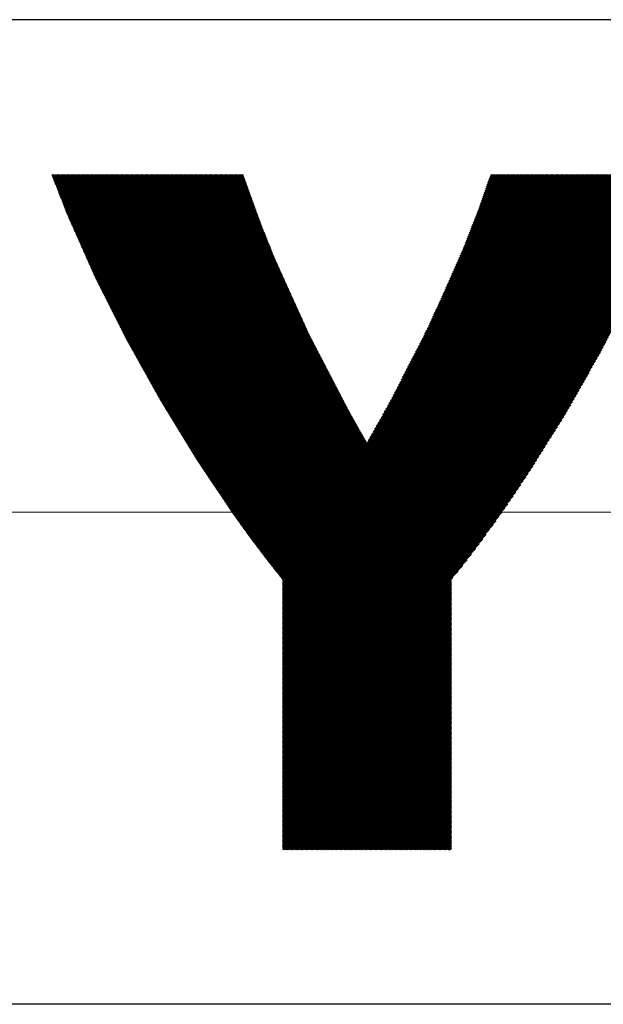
# Model space of a CAD drawing. Header units: millimetres. Extents: x 0 to 594, y 0 to 420.
# Tile 12 of 112: x 147.73 to 151.87, y 178.27 to 185.27. Entities that reach past the tile are written whole.
import ezdxf

# ---------------------------------------------------------------- set-up
doc = ezdxf.new("R2010")
doc.units = ezdxf.units.MM
doc.header["$LTSCALE"] = 0.257233
doc.linetypes.add('CENTER', pattern=[50.8, 31.75, -6.35, 6.35, -6.35])
doc.layers.add('NoLayerName_001', color=7, linetype='Continuous')
doc.layers.add('NoLayerName_002', color=7, linetype='Continuous')

# ---------------------------------------------------------------- blocks, each defined once
blk = doc.blocks.new('JZB_0005')
at = {"layer": 'NoLayerName_002', "color": 164, "linetype": 'Continuous', "lineweight": 25}
for p, q in [((0, 4.8345), (0.0054, 4.8399)), ((0.0024, 4.8279), (0.0143, 4.8399)), ((0.0047, 4.8214), (0.0232, 4.8399)), ((0.0071, 4.8149), (0.0321, 4.8399)), ((0.0095, 4.8084), (0.041, 4.8399)), ((0.0119, 4.8019), (0.0499, 4.8399)), ((0.0143, 4.7954), (0.0589, 4.8399)), ((0.0167, 4.7888), (0.0678, 4.8399)), ((0.0191, 4.7823), (0.0767, 4.8399)), ((0.0215, 4.7758), (0.0856, 4.8399)), ((0.0239, 4.7693), (0.0945, 4.8399)), ((0.0264, 4.7629), (0.1034, 4.8399)), ((0.0289, 4.7565), (0.1123, 4.8399)), ((0.0315, 4.7501), (0.1212, 4.8399)), ((0.034, 4.7437), (0.1301, 4.8399)), ((0.0365, 4.7373), (0.139, 4.8399)), ((0.039, 4.7309), (0.1479, 4.8399)), ((0.0415, 4.7245), (0.1568, 4.8399)), ((0.044, 4.7181), (0.1658, 4.8399)), ((0.0465, 4.7117), (0.1747, 4.8399)), ((0.049, 4.7053), (0.1836, 4.8399)), ((0.0515, 4.6989), (0.1925, 4.8399)), ((0.054, 4.6925), (0.2014, 4.8399)), ((0.0565, 4.6861), (0.2103, 4.8399)), ((0.0591, 4.6797), (0.2192, 4.8399)), ((0.0616, 4.6733), (0.2281, 4.8399)), ((0.0641, 4.6669), (0.237, 4.8399)), ((0.0666, 4.6605), (0.2459, 4.8399)), ((0.0691, 4.6541), (0.2548, 4.8399)), ((0.0716, 4.6477), (0.2637, 4.8399)), ((0.0741, 4.6413), (0.2727, 4.8399)), ((0.0766, 4.6349), (0.2816, 4.8399)), ((0.0791, 4.6285), (0.2905, 4.8399)), ((0.0816, 4.6221), (0.2994, 4.8399)), ((0.0841, 4.6157), (0.3083, 4.8399)), ((0.0867, 4.6093), (0.3172, 4.8399)), ((0.0892, 4.6029), (0.3261, 4.8399)), ((0.0917, 4.5965), (0.335, 4.8399)), ((0.0942, 4.5901), (0.3439, 4.8399)), ((0.0967, 4.5837), (0.3528, 4.8399)), ((0.0992, 4.5773), (0.3617, 4.8399)), ((0.1017, 4.5709), (0.3706, 4.8399)), ((0.1042, 4.5645), (0.3796, 4.8399)), ((0.1067, 4.5581), (0.3885, 4.8399)), ((0.1093, 4.5518), (0.3974, 4.8399)), ((0.1121, 4.5457), (0.4063, 4.8399)), ((0.1148, 4.5395), (0.4152, 4.8399)), ((0.1175, 4.5333), (0.4241, 4.8399)), ((0.1203, 4.5271), (0.433, 4.8399)), ((0.123, 4.521), (0.4419, 4.8399)), ((0.1257, 4.5148), (0.4508, 4.8399)), ((0.1285, 4.5086), (0.4597, 4.8399)), ((0.1312, 4.5024), (0.4686, 4.8399)), ((0.1339, 4.4963), (0.4775, 4.8399)), ((0.1367, 4.4901), (0.4865, 4.8399)), ((0.1394, 4.4839), (0.4954, 4.8399)), ((0.1422, 4.4778), (0.5043, 4.8399)), ((0.1449, 4.4716), (0.5132, 4.8399)), ((0.1476, 4.4654), (0.5221, 4.8399)), ((0.1504, 4.4592), (0.531, 4.8399)), ((0.1531, 4.4531), (0.5399, 4.8399)), ((0.1558, 4.4469), (0.5488, 4.8399)), ((0.1586, 4.4407), (0.5577, 4.8399)), ((0.1613, 4.4346), (0.5666, 4.8399)), ((0.164, 4.4284), (0.5755, 4.8399)), ((0.1668, 4.4222), (0.5845, 4.8399)), ((0.1695, 4.416), (0.5934, 4.8399)), ((0.1723, 4.4099), (0.6023, 4.8399)), ((0.175, 4.4037), (0.6112, 4.8399)), ((0.1777, 4.3975), (0.6201, 4.8399)), ((0.1805, 4.3914), (0.629, 4.8399)), ((0.1832, 4.3852), (0.6379, 4.8399)), ((0.1859, 4.379), (0.6468, 4.8399)), ((0.1887, 4.3728), (0.6557, 4.8399)), ((0.1914, 4.3667), (0.6646, 4.8399)), ((0.1941, 4.3605), (0.6735, 4.8399)), ((0.1969, 4.3543), (0.6824, 4.8399)), ((0.1996, 4.3482), (0.6914, 4.8399)), ((0.2024, 4.342), (0.7003, 4.8399)), ((0.2051, 4.3358), (0.7092, 4.8399)), ((0.2078, 4.3296), (0.7181, 4.8399)), ((0.2106, 4.3235), (0.727, 4.8399)), ((0.2133, 4.3173), (0.7359, 4.8399)), ((0.216, 4.3111), (0.7448, 4.8399)), ((0.2188, 4.3049), (0.7537, 4.8399)), ((0.2215, 4.2988), (0.7626, 4.8399)), ((0.2242, 4.2926), (0.7715, 4.8399)), ((0.227, 4.2864), (0.7804, 4.8399)), ((0.2297, 4.2803), (0.7893, 4.8399)), ((0.2325, 4.2741), (0.7983, 4.8399)), ((0.2352, 4.2679), (0.8072, 4.8399)), ((0.2379, 4.2617), (0.8161, 4.8399)), ((0.2407, 4.2556), (0.825, 4.8399)), ((0.2434, 4.2494), (0.8339, 4.8399)), ((0.2461, 4.2432), (0.8428, 4.8399)), ((0.2489, 4.2371), (0.8517, 4.8399)), ((0.2516, 4.2309), (0.8606, 4.8399)), ((0.2543, 4.2247), (0.8695, 4.8399)), ((0.2571, 4.2185), (0.8784, 4.8399)), ((0.2598, 4.2124), (0.8873, 4.8399)), ((0.2626, 4.2062), (0.8962, 4.8399)), ((0.2653, 4.2), (0.9052, 4.8399)), ((0.268, 4.1939), (0.9141, 4.8399)), ((0.2708, 4.1877), (0.923, 4.8399)), ((0.2735, 4.1815), (0.9319, 4.8399)), ((0.2762, 4.1753), (0.9408, 4.8399)), ((0.279, 4.1692), (0.9497, 4.8399)), ((0.2817, 4.163), (0.9586, 4.8399)), ((0.2845, 4.1568), (0.9675, 4.8399)), ((0.2872, 4.1506), (0.9764, 4.8399)), ((0.2899, 4.1445), (0.9853, 4.8399)), ((0.2927, 4.1383), (0.9942, 4.8399)), ((0.2954, 4.1321), (1.0031, 4.8399)), ((0.2981, 4.126), (1.0121, 4.8399)), ((0.3009, 4.1198), (1.021, 4.8399)), ((0.3036, 4.1136), (1.0299, 4.8399)), ((0.3066, 4.1077), (1.0388, 4.8399)), ((0.3095, 4.1017), (1.0477, 4.8399)), ((0.3125, 4.0958), (1.0566, 4.8399)), ((0.3155, 4.0899), (1.0655, 4.8399)), ((0.3185, 4.084), (1.0744, 4.8399)), ((0.3215, 4.078), (1.0833, 4.8399)), ((0.3245, 4.0721), (1.0922, 4.8399)), ((0.3274, 4.0662), (1.1011, 4.8399)), ((0.3304, 4.0603), (1.11, 4.8399)), ((0.3334, 4.0543), (1.119, 4.8399)), ((0.3364, 4.0484), (1.1279, 4.8399)), ((0.3394, 4.0425), (1.1368, 4.8399)), ((0.3424, 4.0366), (1.1457, 4.8399)), ((0.3453, 4.0306), (1.1546, 4.8399)), ((0.3483, 4.0247), (1.1635, 4.8399)), ((0.3513, 4.0188), (1.1724, 4.8399)), ((0.3543, 4.0128), (1.1813, 4.8399)), ((0.3573, 4.0069), (1.1902, 4.8399)), ((0.3602, 4.001), (1.1991, 4.8399)), ((0.3632, 3.9951), (1.208, 4.8399)), ((0.3662, 3.9891), (1.2169, 4.8399)), ((0.3692, 3.9832), (1.2259, 4.8399)), ((0.3722, 3.9773), (1.2348, 4.8399)), ((0.3752, 3.9714), (1.2437, 4.8399)), ((0.3781, 3.9654), (1.2526, 4.8399)), ((0.3811, 3.9595), (1.2615, 4.8399)), ((0.3841, 3.9536), (1.2704, 4.8399)), ((0.3871, 3.9477), (1.2793, 4.8399)), ((0.3901, 3.9417), (1.2882, 4.8399)), ((0.3931, 3.9358), (1.2971, 4.8399)), ((0.396, 3.9299), (1.306, 4.8399)), ((0.399, 3.924), (1.3149, 4.8399)), ((0.402, 3.918), (1.3239, 4.8399)), ((0.405, 3.9121), (1.3328, 4.8399)), ((0.408, 3.9062), (1.3417, 4.8399)), ((0.4109, 3.9002), (1.3506, 4.8399)), ((0.4139, 3.8943), (1.3585, 4.8389)), ((0.4169, 3.8884), (1.3608, 4.8323)), ((1.4753, 2.1674), (4.1478, 4.8399)), ((1.4791, 2.1623), (4.1567, 4.8399)), ((1.483, 2.1572), (4.1656, 4.8399)), ((1.4868, 2.1522), (4.1745, 4.8399)), ((1.4907, 2.1471), (4.1835, 4.8399)), ((1.4945, 2.142), (4.1924, 4.8399)), ((1.4983, 2.1369), (4.2013, 4.8399)), ((1.5022, 2.1319), (4.2102, 4.8399)), ((1.506, 2.1268), (4.2191, 4.8399)), ((1.5098, 2.1217), (4.228, 4.8399)), ((1.5137, 2.1167), (4.2369, 4.8399)), ((1.5175, 2.1116), (4.2458, 4.8399)), ((1.5214, 2.1065), (4.2547, 4.8399)), ((1.5252, 2.1014), (4.2636, 4.8399)), ((1.529, 2.0964), (4.2725, 4.8399)), ((1.5329, 2.0913), (4.2815, 4.8399)), ((1.5368, 2.0864), (4.2904, 4.8399)), ((1.5408, 2.0814), (4.2993, 4.8399)), ((1.5447, 2.0764), (4.3082, 4.8399)), ((1.5486, 2.0714), (4.3171, 4.8399)), ((1.5526, 2.0665), (4.326, 4.8399)), ((1.5565, 2.0615), (4.3349, 4.8399)), ((1.5604, 2.0565), (4.3438, 4.8399)), ((1.5644, 2.0515), (4.3527, 4.8399)), ((1.5683, 2.0465), (4.3616, 4.8399)), ((1.5722, 2.0416), (4.3705, 4.8399)), ((1.5762, 2.0366), (4.3794, 4.8399)), ((1.5801, 2.0316), (4.3884, 4.8399)), ((1.584, 2.0266), (4.3973, 4.8399)), ((1.588, 2.0217), (4.4062, 4.8399)), ((1.5919, 2.0167), (4.4151, 4.8399)), ((1.5959, 2.0118), (4.424, 4.8399)), ((1.5999, 2.0068), (4.4329, 4.8399)), ((1.6038, 2.0019), (4.4418, 4.8399)), ((1.6078, 1.997), (4.4507, 4.8399)), ((1.6118, 1.9921), (4.4596, 4.8399)), ((1.6158, 1.9871), (4.4685, 4.8399)), ((1.6198, 1.9822), (4.477, 4.8395)), ((2.2467, 2.9477), (4.1389, 4.8399)), ((2.2586, 2.9685), (4.13, 4.8399)), ((2.27, 2.9887), (4.1211, 4.8399)), ((2.2813, 3.009), (4.1122, 4.8399)), ((2.2927, 3.0293), (4.1033, 4.8399)), ((2.304, 3.0495), (4.0944, 4.8399)), ((2.3154, 3.0698), (4.0855, 4.8399)), ((2.3267, 3.0901), (4.0766, 4.8399)), ((2.3381, 3.1103), (4.0676, 4.8399)), ((2.3495, 3.1306), (4.0587, 4.8399)), ((2.3608, 3.1509), (4.0498, 4.8399)), ((2.3722, 3.1711), (4.0409, 4.8399)), ((2.3835, 3.1914), (4.032, 4.8399)), ((2.3949, 3.2117), (4.0231, 4.8399)), ((2.4056, 3.2313), (4.0142, 4.8399)), ((2.4149, 3.2495), (4.0053, 4.8399)), ((2.4242, 3.2678), (3.9964, 4.8399)), ((2.4336, 3.286), (3.9875, 4.8399)), ((2.4429, 3.3042), (3.9786, 4.8399)), ((2.4523, 3.3225), (3.9697, 4.8399)), ((2.4616, 3.3407), (3.9607, 4.8399)), ((2.4709, 3.359), (3.9518, 4.8399)), ((2.4803, 3.3772), (3.9429, 4.8399)), ((2.4896, 3.3955), (3.934, 4.8399)), ((2.4989, 3.4137), (3.9251, 4.8399)), ((2.5083, 3.4319), (3.9162, 4.8399)), ((2.5176, 3.4502), (3.9073, 4.8399)), ((2.5269, 3.4684), (3.8984, 4.8399)), ((2.5363, 3.4867), (3.8895, 4.8399)), ((2.5456, 3.5049), (3.8806, 4.8399)), ((2.5549, 3.5232), (3.8717, 4.8399)), ((2.5643, 3.5414), (3.8628, 4.8399)), ((2.5736, 3.5597), (3.8538, 4.8399)), ((2.583, 3.5779), (3.8449, 4.8399)), ((2.5923, 3.5961), (3.836, 4.8399)), ((2.6016, 3.6144), (3.8271, 4.8399)), ((2.611, 3.6326), (3.8182, 4.8399)), ((2.6203, 3.6509), (3.8093, 4.8399)), ((2.6296, 3.6691), (3.8004, 4.8399)), ((2.639, 3.6874), (3.7915, 4.8399)), ((2.6483, 3.7056), (3.7826, 4.8399)), ((2.6576, 3.7238), (3.7737, 4.8399)), ((2.667, 3.7421), (3.7648, 4.8399)), ((2.6763, 3.7603), (3.7559, 4.8399)), ((2.6837, 3.7766), (3.7469, 4.8399)), ((2.6908, 3.7927), (3.738, 4.8399)), ((2.698, 3.8087), (3.7291, 4.8399)), ((2.7051, 3.8248), (3.7202, 4.8399)), ((2.7123, 3.8408), (3.7113, 4.8399)), ((2.7194, 3.8569), (3.7024, 4.8399)), ((2.7265, 3.8729), (3.6935, 4.8399)), ((2.7337, 3.889), (3.6846, 4.8399)), ((2.7408, 3.905), (3.6757, 4.8399)), ((2.748, 3.9211), (3.6668, 4.8399)), ((2.7551, 3.9371), (3.6579, 4.8399)), ((2.7623, 3.9532), (3.649, 4.8399)), ((2.7694, 3.9692), (3.64, 4.8399)), ((2.7765, 3.9853), (3.6311, 4.8399)), ((2.7837, 4.0013), (3.6222, 4.8399)), ((2.7908, 4.0174), (3.6133, 4.8399)), ((2.798, 4.0334), (3.6044, 4.8399)), ((2.8051, 4.0495), (3.5955, 4.8399)), ((2.8123, 4.0655), (3.5866, 4.8399)), ((2.8194, 4.0816), (3.5777, 4.8399)), ((2.8265, 4.0976), (3.5688, 4.8399)), ((2.8337, 4.1137), (3.5599, 4.8399)), ((2.8408, 4.1298), (3.551, 4.8399)), ((2.848, 4.1458), (3.5421, 4.8399)), ((2.8551, 4.1619), (3.5331, 4.8399)), ((2.8623, 4.1779), (3.5242, 4.8399)), ((2.8694, 4.194), (3.5153, 4.8399)), ((2.8765, 4.21), (3.5064, 4.8399)), ((2.8837, 4.2261), (3.4975, 4.8399)), ((2.8908, 4.2421), (3.4886, 4.8399)), ((2.898, 4.2582), (3.4797, 4.8399)), ((2.9051, 4.2742), (3.4708, 4.8399)), ((2.9123, 4.2903), (3.4619, 4.8399)), ((2.9192, 4.3061), (3.453, 4.8399)), ((2.9249, 4.3208), (3.4441, 4.8399)), ((2.9307, 4.3354), (3.4351, 4.8399)), ((2.9364, 4.35), (3.4262, 4.8399)), ((2.9421, 4.3647), (3.4173, 4.8399)), ((2.9479, 4.3793), (3.4084, 4.8399)), ((2.9536, 4.394), (3.3995, 4.8399)), ((2.9593, 4.4086), (3.3906, 4.8399)), ((2.9651, 4.4233), (3.3817, 4.8399)), ((2.9708, 4.4379), (3.3728, 4.8399)), ((2.9766, 4.4525), (3.3639, 4.8399)), ((2.9823, 4.4672), (3.355, 4.8399)), ((2.988, 4.4818), (3.3461, 4.8399)), ((2.9938, 4.4965), (3.3372, 4.8399)), ((2.9995, 4.5111), (3.3282, 4.8399)), ((3.0052, 4.5258), (3.3193, 4.8399)), ((3.011, 4.5404), (3.3104, 4.8399)), ((3.0167, 4.5551), (3.3015, 4.8399)), ((3.0224, 4.5697), (3.2926, 4.8399)), ((3.0275, 4.5837), (3.2837, 4.8399)), ((3.0324, 4.5975), (3.2748, 4.8399)), ((3.0372, 4.6112), (3.2659, 4.8399)), ((3.0421, 4.625), (3.257, 4.8399)), ((3.047, 4.6388), (3.2481, 4.8399)), ((3.0519, 4.6526), (3.2392, 4.8399)), ((3.0567, 4.6663), (3.2303, 4.8399)), ((3.0616, 4.6801), (3.2213, 4.8399)), ((3.0665, 4.6939), (3.2124, 4.8399)), ((3.0713, 4.7077), (3.2035, 4.8399)), ((3.0762, 4.7214), (3.1946, 4.8399)), ((3.0811, 4.7352), (3.1857, 4.8399)), ((3.0859, 4.749), (3.1768, 4.8399)), ((3.0908, 4.7628), (3.1679, 4.8399)), ((3.0957, 4.7766), (3.159, 4.8399)), ((3.1005, 4.7903), (3.1501, 4.8399)), ((3.1054, 4.8041), (3.1412, 4.8399)), ((3.1103, 4.8179), (3.1323, 4.8399)), ((3.1151, 4.8317), (3.1234, 4.8399)), ((0.4199, 3.8825), (1.363, 4.8256)), ((0.4229, 3.8765), (1.3653, 4.8189)), ((0.4259, 3.8706), (1.3675, 4.8123)), ((0.4288, 3.8647), (1.3698, 4.8056)), ((0.4318, 3.8588), (1.372, 4.799)), ((0.4348, 3.8528), (1.3743, 4.7923)), ((0.4378, 3.8469), (1.3765, 4.7857)), ((0.4408, 3.841), (1.3788, 4.779)), ((0.4437, 3.8351), (1.3812, 4.7725)), ((0.4467, 3.8291), (1.3836, 4.766)), ((1.6238, 1.9773), (4.4734, 4.8269)), ((1.6278, 1.9724), (4.4682, 4.8129)), ((1.6318, 1.9675), (4.4631, 4.7988)), ((1.6358, 1.9626), (4.458, 4.7848)), ((1.6381, 1.956), (4.4526, 4.7705)), ((0.4497, 3.8232), (1.3859, 4.7594)), ((0.4527, 3.8173), (1.3883, 4.7529)), ((0.4557, 3.8114), (1.3907, 4.7463)), ((0.4587, 3.8054), (1.393, 4.7398)), ((0.4616, 3.7995), (1.3954, 4.7333)), ((0.4646, 3.7936), (1.3978, 4.7267)), ((0.4676, 3.7877), (1.4001, 4.7202)), ((0.4706, 3.7817), (1.4025, 4.7136)), ((0.4736, 3.7758), (1.4049, 4.7071)), ((0.4766, 3.7699), (1.4072, 4.7006)), ((0.4795, 3.7639), (1.4096, 4.694)), ((1.6381, 1.9471), (4.4471, 4.7561)), ((1.6381, 1.9382), (4.4416, 4.7417)), ((1.6381, 1.9293), (4.4361, 4.7273)), ((1.6381, 1.9204), (4.4307, 4.7129)), ((1.6381, 1.9115), (4.4252, 4.6985)), ((0.4825, 3.758), (1.412, 4.6875)), ((0.4855, 3.7521), (1.4144, 4.6809)), ((0.4885, 3.7462), (1.4167, 4.6744)), ((0.4915, 3.7402), (1.4191, 4.6679)), ((0.4944, 3.7343), (1.4215, 4.6613)), ((0.4974, 3.7284), (1.4238, 4.6548)), ((0.5004, 3.7225), (1.4262, 4.6482)), ((0.5034, 3.7165), (1.4286, 4.6417)), ((0.5064, 3.7106), (1.4309, 4.6352)), ((0.5094, 3.7047), (1.4333, 4.6286)), ((0.5123, 3.6988), (1.4357, 4.6221)), ((1.6381, 1.9026), (4.4197, 4.6842)), ((1.6381, 1.8937), (4.414, 4.6696)), ((1.6381, 1.8848), (4.4079, 4.6545)), ((1.6381, 1.8759), (4.4017, 4.6395)), ((1.6381, 1.867), (4.3956, 4.6244)), ((0.5153, 3.6928), (1.438, 4.6155)), ((0.5183, 3.6869), (1.4404, 4.609)), ((0.5213, 3.681), (1.4428, 4.6025)), ((0.5243, 3.6751), (1.4451, 4.5959)), ((0.5272, 3.6691), (1.4475, 4.5894)), ((0.5304, 3.6634), (1.4499, 4.5828)), ((0.5336, 3.6577), (1.4522, 4.5763)), ((0.5368, 3.6519), (1.4546, 4.5698)), ((0.54, 3.6462), (1.457, 4.5632)), ((0.5432, 3.6405), (1.4594, 4.5567)), ((0.5464, 3.6348), (1.4617, 4.5501)), ((1.6381, 1.858), (4.3894, 4.6094)), ((1.6381, 1.8491), (4.3833, 4.5943)), ((1.6381, 1.8402), (4.3772, 4.5793)), ((1.6381, 1.8313), (4.371, 4.5642)), ((0.5496, 3.6291), (1.4641, 4.5436)), ((0.5527, 3.6234), (1.4665, 4.5371)), ((0.5559, 3.6176), (1.4688, 4.5305)), ((0.5591, 3.6119), (1.4712, 4.524)), ((0.5623, 3.6062), (1.4736, 4.5174)), ((0.5655, 3.6005), (1.476, 4.511)), ((0.5687, 3.5948), (1.4785, 4.5046)), ((0.5719, 3.589), (1.4811, 4.4982)), ((0.5751, 3.5833), (1.4836, 4.4919)), ((0.5783, 3.5776), (1.4862, 4.4855)), ((1.6381, 1.8224), (4.3649, 4.5492)), ((1.6381, 1.8135), (4.3587, 4.5341)), ((1.6381, 1.8046), (4.3526, 4.519)), ((1.6381, 1.7957), (4.3464, 4.504)), ((1.6381, 1.7868), (4.3403, 4.4889)), ((0.5814, 3.5719), (1.4887, 4.4792)), ((0.5846, 3.5662), (1.4913, 4.4728)), ((0.5878, 3.5604), (1.4938, 4.4664)), ((0.591, 3.5547), (1.4964, 4.4601)), ((0.5942, 3.549), (1.4989, 4.4537)), ((0.5974, 3.5433), (1.5014, 4.4473)), ((0.6006, 3.5376), (1.504, 4.441)), ((0.6038, 3.5318), (1.5065, 4.4346)), ((0.607, 3.5261), (1.5091, 4.4282)), ((0.6101, 3.5204), (1.5116, 4.4219)), ((0.6133, 3.5147), (1.5142, 4.4155)), ((1.6381, 1.7779), (4.3342, 4.4739)), ((1.6381, 1.769), (4.328, 4.4588)), ((1.6381, 1.7601), (4.3207, 4.4426)), ((1.6381, 1.7511), (4.3132, 4.4262)), ((0.6165, 3.509), (1.5167, 4.4092)), ((0.6197, 3.5032), (1.5193, 4.4028)), ((0.6229, 3.4975), (1.5218, 4.3964)), ((0.6261, 3.4918), (1.5243, 4.3901)), ((0.6293, 3.4861), (1.5269, 4.3837)), ((0.6325, 3.4804), (1.5294, 4.3773)), ((0.6357, 3.4747), (1.532, 4.371)), ((0.6389, 3.4689), (1.5345, 4.3646)), ((0.642, 3.4632), (1.5371, 4.3582)), ((0.6452, 3.4575), (1.5396, 4.3519)), ((0.6484, 3.4518), (1.5422, 4.3455)), ((1.6381, 1.7422), (4.3057, 4.4098)), ((1.6381, 1.7333), (4.2982, 4.3933)), ((1.6381, 1.7244), (4.2906, 4.3769)), ((1.6381, 1.7155), (4.2831, 4.3605)), ((1.6381, 1.7066), (4.2756, 4.3441)), ((0.6516, 3.4461), (1.5447, 4.3391)), ((0.6548, 3.4403), (1.5472, 4.3328)), ((0.658, 3.4346), (1.5498, 4.3264)), ((0.6612, 3.4289), (1.5523, 4.3201)), ((0.6644, 3.4232), (1.5549, 4.3137)), ((0.6676, 3.4175), (1.5574, 4.3073)), ((0.6707, 3.4117), (1.56, 4.301)), ((0.6739, 3.406), (1.5625, 4.2946)), ((0.6771, 3.4003), (1.5651, 4.2882)), ((0.6803, 3.3946), (1.5676, 4.2819)), ((0.6835, 3.3889), (1.5701, 4.2755)), ((1.6381, 1.6977), (4.2681, 4.3277)), ((1.6381, 1.6888), (4.2606, 4.3113)), ((1.6381, 1.6799), (4.2531, 4.2948)), ((1.6381, 1.671), (4.2456, 4.2784)), ((0.6867, 3.3831), (1.5727, 4.2691)), ((0.6899, 3.3774), (1.5752, 4.2628)), ((0.6931, 3.3717), (1.5778, 4.2564)), ((0.6963, 3.366), (1.5803, 4.25)), ((0.6995, 3.3603), (1.5829, 4.2437)), ((0.7026, 3.3546), (1.5856, 4.2376)), ((0.7058, 3.3488), (1.5884, 4.2314)), ((0.709, 3.3431), (1.5912, 4.2253)), ((0.7122, 3.3374), (1.594, 4.2192)), ((0.7154, 3.3317), (1.5967, 4.213)), ((0.7186, 3.326), (1.5995, 4.2069)), ((0.7218, 3.3202), (1.6023, 4.2008)), ((1.6381, 1.6621), (4.2381, 4.262)), ((1.6381, 1.6531), (4.2306, 4.2456)), ((1.6381, 1.6442), (4.2231, 4.2292)), ((1.6381, 1.6353), (4.2156, 4.2128)), ((0.725, 3.3145), (1.6051, 4.1946)), ((0.7282, 3.3088), (1.6078, 4.1885)), ((0.7313, 3.3031), (1.6106, 4.1824)), ((0.7345, 3.2974), (1.6134, 4.1762)), ((0.7377, 3.2916), (1.6162, 4.1701)), ((0.7409, 3.2859), (1.6189, 4.164)), ((0.7441, 3.2802), (1.6217, 4.1578)), ((0.7473, 3.2745), (1.6245, 4.1517)), ((0.7505, 3.2688), (1.6273, 4.1456)), ((0.7537, 3.263), (1.63, 4.1394)), ((0.7569, 3.2573), (1.6328, 4.1333)), ((1.6381, 1.6264), (4.2081, 4.1964)), ((1.6381, 1.6175), (4.2006, 4.1799)), ((1.6381, 1.6086), (4.193, 4.1635)), ((1.6381, 1.5997), (4.1855, 4.1471)), ((1.6381, 1.5908), (4.178, 4.1307)), ((0.76, 3.2516), (1.6356, 4.1272)), ((0.7632, 3.2459), (1.6384, 4.121)), ((0.7664, 3.2402), (1.6411, 4.1149)), ((0.7696, 3.2345), (1.6439, 4.1088)), ((0.7729, 3.2288), (1.6467, 4.1026)), ((0.7763, 3.2233), (1.6495, 4.0965)), ((0.7797, 3.2178), (1.6522, 4.0904)), ((0.7831, 3.2123), (1.655, 4.0842)), ((0.7864, 3.2067), (1.6578, 4.0781)), ((0.7898, 3.2012), (1.6606, 4.072)), ((0.7932, 3.1957), (1.6633, 4.0658)), ((1.6381, 1.5819), (4.1705, 4.1143)), ((1.6381, 1.573), (4.163, 4.0979)), ((1.6381, 1.5641), (4.1555, 4.0814)), ((1.6381, 1.5552), (4.148, 4.065)), ((0.7966, 3.1901), (1.6661, 4.0597)), ((0.8, 3.1846), (1.6689, 4.0536)), ((0.8033, 3.1791), (1.6717, 4.0474)), ((0.8067, 3.1736), (1.6744, 4.0413)), ((0.8101, 3.168), (1.6772, 4.0352)), ((0.8135, 3.1625), (1.68, 4.029)), ((0.8168, 3.157), (1.6828, 4.0229)), ((0.8202, 3.1514), (1.6855, 4.0168)), ((0.8236, 3.1459), (1.6883, 4.0106)), ((0.827, 3.1404), (1.6911, 4.0045)), ((0.8304, 3.1348), (1.6939, 3.9984)), ((0.8337, 3.1293), (1.6966, 3.9922)), ((1.6381, 1.5462), (4.1405, 4.0486)), ((1.6381, 1.5373), (4.133, 4.0322)), ((1.6381, 1.5284), (4.1255, 4.0158)), ((1.6381, 1.5195), (4.1162, 3.9976)), ((0.8371, 3.1238), (1.6994, 3.9861)), ((0.8405, 3.1183), (1.7022, 3.98)), ((0.8439, 3.1127), (1.705, 3.9738)), ((0.8473, 3.1072), (1.7077, 3.9677)), ((0.8506, 3.1017), (1.7105, 3.9616)), ((0.854, 3.0961), (1.7133, 3.9554)), ((0.8574, 3.0906), (1.7161, 3.9493)), ((0.8608, 3.0851), (1.7188, 3.9432)), ((0.8642, 3.0796), (1.7216, 3.937)), ((0.8675, 3.074), (1.7244, 3.9309)), ((0.8709, 3.0685), (1.7272, 3.9248)), ((1.6381, 1.5106), (4.1067, 3.9792)), ((1.6381, 1.5017), (4.0972, 3.9608)), ((1.6381, 1.4928), (4.0877, 3.9424)), ((1.6381, 1.4839), (4.0783, 3.924)), ((0.8743, 3.063), (1.7299, 3.9186)), ((0.8777, 3.0574), (1.7327, 3.9125)), ((0.881, 3.0519), (1.7355, 3.9064)), ((0.8844, 3.0464), (1.7383, 3.9002)), ((0.8878, 3.0408), (1.741, 3.8941)), ((0.8912, 3.0353), (1.7438, 3.888)), ((0.8946, 3.0298), (1.7466, 3.8818)), ((0.8979, 3.0243), (1.7494, 3.8757)), ((0.9013, 3.0187), (1.7521, 3.8696)), ((0.9047, 3.0132), (1.7549, 3.8634)), ((0.9081, 3.0077), (1.7577, 3.8573)), ((0.9115, 3.0021), (1.7605, 3.8512)), ((1.6381, 1.475), (4.0688, 3.9056)), ((1.6381, 1.4661), (4.0593, 3.8872)), ((1.6381, 1.4572), (4.0498, 3.8688)), ((1.6381, 1.4483), (4.0403, 3.8504)), ((0.9148, 2.9966), (1.7632, 3.845)), ((0.9182, 2.9911), (1.766, 3.8389)), ((0.9216, 2.9855), (1.7688, 3.8328)), ((0.925, 2.98), (1.7716, 3.8266)), ((0.9284, 2.9745), (1.7744, 3.8205)), ((0.9317, 2.969), (1.7771, 3.8144)), ((0.9351, 2.9634), (1.7799, 3.8082)), ((0.9385, 2.9579), (1.7827, 3.8021)), ((0.9419, 2.9524), (1.7855, 3.796)), ((0.9452, 2.9468), (1.7882, 3.7898)), ((0.9486, 2.9413), (1.791, 3.7837)), ((1.6381, 1.4393), (4.0308, 3.8321)), ((1.6381, 1.4304), (4.0214, 3.8137)), ((1.6381, 1.4215), (4.0119, 3.7953)), ((0.952, 2.9358), (1.7938, 3.7776)), ((0.9554, 2.9303), (1.7966, 3.7714)), ((0.9588, 2.9247), (1.7993, 3.7653)), ((0.9621, 2.9192), (1.8021, 3.7592)), ((0.9655, 2.9137), (1.8049, 3.753)), ((0.9689, 2.9081), (1.8077, 3.7469)), ((0.9723, 2.9026), (1.8104, 3.7408)), ((0.9757, 2.8971), (1.8132, 3.7346)), ((0.979, 2.8915), (1.816, 3.7285)), ((0.9824, 2.886), (1.8188, 3.7224)), ((0.9858, 2.8805), (1.8215, 3.7162)), ((0.9892, 2.875), (1.8243, 3.7101)), ((1.6381, 1.4126), (4.0024, 3.7769)), ((1.6381, 1.4037), (3.9929, 3.7585)), ((1.6381, 1.3948), (3.9834, 3.7401)), ((1.6381, 1.3859), (3.9739, 3.7217)), ((0.9926, 2.8694), (1.8271, 3.704)), ((0.9959, 2.8639), (1.83, 3.698)), ((0.9993, 2.8584), (1.8331, 3.6921)), ((1.0027, 2.8528), (1.8361, 3.6863)), ((1.0061, 2.8473), (1.8392, 3.6804)), ((1.0094, 2.8418), (1.8422, 3.6746)), ((1.0128, 2.8363), (1.8453, 3.6687)), ((1.0162, 2.8307), (1.8483, 3.6628)), ((1.0196, 2.8252), (1.8513, 3.657)), ((1.023, 2.8197), (1.8544, 3.6511)), ((1.0264, 2.8142), (1.8574, 3.6452)), ((1.6381, 1.377), (3.9645, 3.7033)), ((1.6381, 1.3681), (3.955, 3.6849)), ((1.6381, 1.3592), (3.9455, 3.6665)), ((1.6381, 1.3503), (3.936, 3.6482)), ((1.03, 2.8089), (1.8605, 3.6394)), ((1.0335, 2.8035), (1.8635, 3.6335)), ((1.0371, 2.7982), (1.8666, 3.6276)), ((1.0407, 2.7928), (1.8696, 3.6218)), ((1.0443, 2.7875), (1.8726, 3.6159)), ((1.0478, 2.7822), (1.8757, 3.61)), ((1.0514, 2.7768), (1.8787, 3.6042)), ((1.055, 2.7715), (1.8818, 3.5983)), ((1.0585, 2.7661), (1.8848, 3.5924)), ((1.0621, 2.7608), (1.8879, 3.5866)), ((1.0657, 2.7555), (1.8909, 3.5807)), ((1.0692, 2.7501), (1.894, 3.5748)), ((1.6381, 1.3414), (3.9265, 3.6298)), ((1.6381, 1.3324), (3.9171, 3.6114)), ((1.6381, 1.3235), (3.9076, 3.593)), ((1.6381, 1.3146), (3.8981, 3.5746)), ((1.0728, 2.7448), (1.897, 3.569)), ((1.0764, 2.7395), (1.9, 3.5631)), ((1.0799, 2.7341), (1.9031, 3.5572)), ((1.0835, 2.7288), (1.9061, 3.5514)), ((1.0871, 2.7234), (1.9092, 3.5455)), ((1.0906, 2.7181), (1.9122, 3.5397)), ((1.0942, 2.7128), (1.9153, 3.5338)), ((1.0978, 2.7074), (1.9183, 3.5279)), ((1.1014, 2.7021), (1.9213, 3.5221)), ((1.1049, 2.6967), (1.9244, 3.5162)), ((1.1085, 2.6914), (1.9274, 3.5103)), ((1.1121, 2.6861), (1.9305, 3.5045)), ((1.6381, 1.3057), (3.8868, 3.5544)), ((1.6381, 1.2968), (3.8751, 3.5337)), ((1.6381, 1.2879), (3.8633, 3.513)), ((1.1156, 2.6807), (1.9335, 3.4986)), ((1.1192, 2.6754), (1.9366, 3.4927)), ((1.1228, 2.67), (1.9396, 3.4869)), ((1.1263, 2.6647), (1.9426, 3.481)), ((1.1299, 2.6594), (1.9457, 3.4751)), ((1.1335, 2.654), (1.9487, 3.4693)), ((1.137, 2.6487), (1.9518, 3.4634)), ((1.1406, 2.6433), (1.9548, 3.4575)), ((1.1442, 2.638), (1.9579, 3.4517)), ((1.1477, 2.6327), (1.9609, 3.4458)), ((1.1513, 2.6273), (1.9639, 3.4399)), ((1.1549, 2.622), (1.967, 3.4341)), ((1.6381, 1.279), (3.8515, 3.4924)), ((1.6381, 1.2701), (3.8397, 3.4717)), ((1.6381, 1.2612), (3.8279, 3.451)), ((1.6381, 1.2523), (3.8161, 3.4303)), ((1.1585, 2.6166), (1.97, 3.4282)), ((1.162, 2.6113), (1.9731, 3.4223)), ((1.1656, 2.606), (1.9761, 3.4165)), ((1.1692, 2.6006), (1.9792, 3.4106)), ((1.1727, 2.5953), (1.9822, 3.4048)), ((1.1763, 2.5899), (1.9852, 3.3989)), ((1.1799, 2.5846), (1.9883, 3.393)), ((1.1834, 2.5793), (1.9913, 3.3872)), ((1.187, 2.5739), (1.9944, 3.3813)), ((1.1906, 2.5686), (1.9974, 3.3754)), ((1.1941, 2.5632), (2.0005, 3.3696)), ((1.1977, 2.5579), (2.0035, 3.3637)), ((1.6381, 1.2434), (3.8044, 3.4096)), ((1.6381, 1.2345), (3.7926, 3.3889)), ((1.6381, 1.2255), (3.7808, 3.3682)), ((1.2013, 2.5526), (2.0065, 3.3578)), ((1.2048, 2.5472), (2.0096, 3.352)), ((1.2084, 2.5419), (2.0126, 3.3461)), ((1.212, 2.5365), (2.0157, 3.3402)), ((1.2155, 2.5312), (2.0187, 3.3344)), ((1.2191, 2.5259), (2.0218, 3.3285)), ((1.2227, 2.5205), (2.0248, 3.3226)), ((1.2263, 2.5152), (2.0279, 3.3168)), ((1.2298, 2.5098), (2.0309, 3.3109)), ((1.2334, 2.5045), (2.0339, 3.305)), ((1.237, 2.4992), (2.037, 3.2992)), ((1.2405, 2.4938), (2.04, 3.2933)), ((1.6381, 1.2166), (3.769, 3.3475)), ((1.6381, 1.2077), (3.7572, 3.3268)), ((1.6381, 1.1988), (3.7455, 3.3061)), ((1.2441, 2.4885), (2.0431, 3.2874)), ((1.2477, 2.4831), (2.0461, 3.2816)), ((1.2512, 2.4778), (2.0492, 3.2757)), ((1.2548, 2.4725), (2.0522, 3.2699)), ((1.2584, 2.4671), (2.0552, 3.264)), ((1.2619, 2.4618), (2.0583, 3.2581)), ((1.2655, 2.4564), (2.0613, 3.2523)), ((1.2691, 2.4511), (2.0644, 3.2464)), ((1.2726, 2.4458), (2.0674, 3.2405)), ((1.2762, 2.4404), (2.0705, 3.2347)), ((1.2798, 2.4351), (2.0735, 3.2288)), ((1.2834, 2.4298), (2.0765, 3.2229)), ((1.6381, 1.1899), (3.7337, 3.2855)), ((1.6381, 1.181), (3.7219, 3.2648)), ((1.6381, 1.1721), (3.7101, 3.2441)), ((1.6381, 1.1632), (3.6983, 3.2234)), ((1.2872, 2.4246), (2.0796, 3.2171)), ((1.2909, 2.4195), (2.0826, 3.2112)), ((1.2946, 2.4143), (2.0857, 3.2053)), ((1.2983, 2.4091), (2.0887, 3.1995)), ((1.302, 2.4039), (2.0918, 3.1936)), ((1.3058, 2.3987), (2.0948, 3.1877)), ((1.3095, 2.3935), (2.0978, 3.1819)), ((1.3132, 2.3883), (2.1009, 3.176)), ((1.3169, 2.3832), (2.1039, 3.1701)), ((1.3207, 2.378), (2.107, 3.1643)), ((1.3244, 2.3728), (2.1102, 3.1586)), ((1.3281, 2.3676), (2.1134, 3.1529)), ((1.6381, 1.1543), (3.6865, 3.2027)), ((1.6381, 1.1454), (3.6748, 3.182)), ((1.6381, 1.1365), (3.663, 3.1613)), ((1.3318, 2.3624), (2.1166, 3.1472)), ((1.3356, 2.3572), (2.1198, 3.1415)), ((1.3393, 2.352), (2.123, 3.1358)), ((1.343, 2.3469), (2.1262, 3.1301)), ((1.3467, 2.3417), (2.1294, 3.1243)), ((1.3504, 2.3365), (2.1326, 3.1186)), ((1.3542, 2.3313), (2.1358, 3.1129)), ((1.3579, 2.3261), (2.139, 3.1072)), ((1.3616, 2.3209), (2.1422, 3.1015)), ((1.3653, 2.3157), (2.1454, 3.0958)), ((1.3691, 2.3106), (2.1486, 3.0901)), ((1.3728, 2.3054), (2.1518, 3.0844)), ((1.6381, 1.1276), (3.6512, 3.1406)), ((1.6381, 1.1186), (3.6369, 3.1174)), ((1.6381, 1.1097), (3.6222, 3.0938)), ((1.3765, 2.3002), (2.155, 3.0787)), ((1.3802, 2.295), (2.1582, 3.0729)), ((1.3839, 2.2898), (2.1614, 3.0672)), ((1.3877, 2.2846), (2.1646, 3.0615)), ((1.3914, 2.2794), (2.1678, 3.0558)), ((1.3951, 2.2743), (2.171, 3.0501)), ((1.3988, 2.2691), (2.1742, 3.0444)), ((1.4026, 2.2639), (2.1773, 3.0387)), ((1.4063, 2.2587), (2.1806, 3.033)), ((1.4101, 2.2536), (2.1838, 3.0273)), ((1.4139, 2.2485), (2.187, 3.0216)), ((1.4178, 2.2434), (2.1903, 3.016)), ((1.4216, 2.2384), (2.1935, 3.0103)), ((1.6381, 1.1008), (3.6074, 3.0701)), ((1.6381, 1.0919), (3.5927, 3.0465)), ((1.6381, 1.083), (3.5779, 3.0228)), ((1.4254, 2.2333), (2.1968, 3.0046)), ((1.4293, 2.2282), (2.2, 2.999)), ((1.4331, 2.2231), (2.2032, 2.9933)), ((1.4369, 2.2181), (2.2065, 2.9876)), ((1.4408, 2.213), (2.2097, 2.982)), ((1.4446, 2.2079), (2.213, 2.9763)), ((1.4484, 2.2029), (2.2162, 2.9706)), ((1.4523, 2.1978), (2.2195, 2.965)), ((1.4561, 2.1927), (2.2227, 2.9593)), ((1.46, 2.1877), (2.226, 2.9537)), ((1.4638, 2.1826), (2.2293, 2.948)), ((1.4676, 2.1775), (2.2325, 2.9424)), ((1.6381, 1.0741), (3.5632, 2.9992)), ((1.6381, 1.0652), (3.5485, 2.9755)), ((1.6381, 1.0563), (3.5337, 2.9519)), ((1.4715, 2.1724), (2.2358, 2.9367)), ((1.6381, 1.0474), (3.519, 2.9282)), ((1.6381, 1.0385), (3.5043, 2.9046)), ((1.6381, 1.0296), (3.4895, 2.8809)), ((1.6381, 1.0207), (3.4748, 2.8573)), ((1.6381, 1.0117), (3.46, 2.8337)), ((1.6381, 1.0028), (3.4453, 2.81)), ((1.6381, 0.9939), (3.4306, 2.7864)), ((1.6381, 0.985), (3.4158, 2.7627)), ((1.6381, 0.9761), (3.4011, 2.7391)), ((1.6381, 0.9672), (3.3848, 2.7138)), ((1.6381, 0.9583), (3.3669, 2.6871)), ((1.6381, 0.9494), (3.3491, 2.6604)), ((1.6381, 0.9405), (3.3313, 2.6336)), ((1.6381, 0.9316), (3.3135, 2.6069)), ((1.6381, 0.9227), (3.2957, 2.5802)), ((1.6381, 0.9137), (3.2778, 2.5535)), ((1.6381, 0.9048), (3.2591, 2.5258)), ((1.6381, 0.8959), (3.2385, 2.4963)), ((1.6381, 0.887), (3.2178, 2.4667)), ((1.6381, 0.8781), (3.1972, 2.4372)), ((1.6381, 0.8692), (3.1765, 2.4076)), ((1.6381, 0.8603), (3.1559, 2.3781)), ((1.6381, 0.8514), (3.1346, 2.3479)), ((1.6381, 0.8425), (3.11, 2.3143)), ((1.6381, 0.8336), (3.0854, 2.2808)), ((1.6381, 0.8247), (3.0607, 2.2473)), ((1.6381, 0.8158), (3.0361, 2.2137)), ((1.6381, 0.8068), (3.011, 2.1798)), ((1.6381, 0.7979), (2.9802, 2.14)), ((1.6381, 0.789), (2.9493, 2.1002)), ((1.6381, 0.7801), (2.9184, 2.0604)), ((1.6381, 0.7712), (2.8868, 2.0199)), ((1.6381, 0.7623), (2.849, 1.9732)), ((1.6381, 0.7534), (2.838, 1.9533)), ((1.6381, 0.7445), (2.838, 1.9444)), ((1.6381, 0.7356), (2.838, 1.9355)), ((1.6381, 0.7267), (2.838, 1.9266)), ((1.6381, 0.7178), (2.838, 1.9176)), ((1.6381, 0.7089), (2.838, 1.9087)), ((1.6381, 0.6999), (2.838, 1.8998)), ((1.6381, 0.691), (2.838, 1.8909)), ((1.6381, 0.6821), (2.838, 1.882)), ((1.6381, 0.6732), (2.838, 1.8731)), ((1.6381, 0.6643), (2.838, 1.8642)), ((1.6381, 0.6554), (2.838, 1.8553)), ((1.6381, 0.6465), (2.838, 1.8464)), ((1.6381, 0.6376), (2.838, 1.8375)), ((1.6381, 0.6287), (2.838, 1.8286)), ((1.6381, 0.6198), (2.838, 1.8197)), ((1.6381, 0.6109), (2.838, 1.8107)), ((1.6381, 0.602), (2.838, 1.8018)), ((1.6381, 0.593), (2.838, 1.7929)), ((1.6381, 0.5841), (2.838, 1.784)), ((1.6381, 0.5752), (2.838, 1.7751)), ((1.6381, 0.5663), (2.838, 1.7662)), ((1.6381, 0.5574), (2.838, 1.7573)), ((1.6381, 0.5485), (2.838, 1.7484)), ((1.6381, 0.5396), (2.838, 1.7395)), ((1.6381, 0.5307), (2.838, 1.7306)), ((1.6381, 0.5218), (2.838, 1.7217)), ((1.6381, 0.5129), (2.838, 1.7128)), ((1.6381, 0.504), (2.838, 1.7038)), ((1.6381, 0.4951), (2.838, 1.6949)), ((1.6381, 0.4861), (2.838, 1.686)), ((1.6381, 0.4772), (2.838, 1.6771)), ((1.6381, 0.4683), (2.838, 1.6682)), ((1.6381, 0.4594), (2.838, 1.6593)), ((1.6381, 0.4505), (2.838, 1.6504)), ((1.6381, 0.4416), (2.838, 1.6415)), ((1.6381, 0.4327), (2.838, 1.6326)), ((1.6381, 0.4238), (2.838, 1.6237)), ((1.6381, 0.4149), (2.838, 1.6148)), ((1.6381, 0.406), (2.838, 1.6059)), ((1.6381, 0.3971), (2.838, 1.5969)), ((1.6381, 0.3882), (2.838, 1.588)), ((1.6381, 0.3792), (2.838, 1.5791)), ((1.6381, 0.3703), (2.838, 1.5702)), ((1.6381, 0.3614), (2.838, 1.5613)), ((1.6381, 0.3525), (2.838, 1.5524)), ((1.6381, 0.3436), (2.838, 1.5435)), ((1.6381, 0.3347), (2.838, 1.5346)), ((1.6381, 0.3258), (2.838, 1.5257)), ((1.6381, 0.3169), (2.838, 1.5168)), ((1.6381, 0.308), (2.838, 1.5079)), ((1.6381, 0.2991), (2.838, 1.499)), ((1.6381, 0.2902), (2.838, 1.49)), ((1.6381, 0.2813), (2.838, 1.4811)), ((1.6381, 0.2723), (2.838, 1.4722)), ((1.6381, 0.2634), (2.838, 1.4633)), ((1.6381, 0.2545), (2.838, 1.4544)), ((1.6381, 0.2456), (2.838, 1.4455)), ((1.6381, 0.2367), (2.838, 1.4366)), ((1.6381, 0.2278), (2.838, 1.4277)), ((1.6381, 0.2189), (2.838, 1.4188)), ((1.6381, 0.21), (2.838, 1.4099)), ((1.6381, 0.2011), (2.838, 1.401)), ((1.6381, 0.1922), (2.838, 1.3921)), ((1.6381, 0.1833), (2.838, 1.3831)), ((1.6381, 0.1743), (2.838, 1.3742)), ((1.6381, 0.1654), (2.838, 1.3653)), ((1.6381, 0.1565), (2.838, 1.3564)), ((1.6381, 0.1476), (2.838, 1.3475)), ((1.6381, 0.1387), (2.838, 1.3386)), ((1.6381, 0.1298), (2.838, 1.3297)), ((1.6381, 0.1209), (2.838, 1.3208)), ((1.6381, 0.112), (2.838, 1.3119)), ((1.6381, 0.1031), (2.838, 1.303)), ((1.6381, 0.0942), (2.838, 1.2941)), ((1.6381, 0.0853), (2.838, 1.2852)), ((1.6381, 0.0764), (2.838, 1.2762)), ((1.6381, 0.0674), (2.838, 1.2673)), ((1.6381, 0.0585), (2.838, 1.2584)), ((1.6381, 0.0496), (2.838, 1.2495)), ((1.6381, 0.0407), (2.838, 1.2406)), ((1.6455, 0.0392), (2.838, 1.2317)), ((1.6542, 0.039), (2.838, 1.2228)), ((1.6632, 0.039), (2.838, 1.2139)), ((1.6721, 0.039), (2.838, 1.205)), ((1.681, 0.039), (2.838, 1.1961)), ((1.6899, 0.039), (2.838, 1.1872)), ((1.6988, 0.039), (2.838, 1.1782)), ((1.7077, 0.039), (2.838, 1.1693)), ((1.7166, 0.039), (2.838, 1.1604)), ((1.7255, 0.039), (2.838, 1.1515)), ((1.7344, 0.039), (2.838, 1.1426)), ((1.7433, 0.039), (2.838, 1.1337)), ((1.7522, 0.039), (2.838, 1.1248)), ((1.7611, 0.039), (2.838, 1.1159)), ((1.7701, 0.039), (2.838, 1.107)), ((1.779, 0.039), (2.838, 1.0981)), ((1.7879, 0.039), (2.838, 1.0892)), ((1.7968, 0.039), (2.838, 1.0803)), ((1.8057, 0.039), (2.838, 1.0713)), ((1.8146, 0.039), (2.838, 1.0624)), ((1.8235, 0.039), (2.838, 1.0535)), ((1.8324, 0.039), (2.838, 1.0446)), ((1.8413, 0.039), (2.838, 1.0357)), ((1.8502, 0.039), (2.838, 1.0268)), ((1.8591, 0.039), (2.838, 1.0179)), ((1.868, 0.039), (2.838, 1.009)), ((1.877, 0.039), (2.838, 1.0001)), ((1.8859, 0.039), (2.838, 0.9912)), ((1.8948, 0.039), (2.838, 0.9823)), ((1.9037, 0.039), (2.838, 0.9734)), ((1.9126, 0.039), (2.838, 0.9644)), ((1.9215, 0.039), (2.838, 0.9555)), ((1.9304, 0.039), (2.838, 0.9466)), ((1.9393, 0.039), (2.838, 0.9377)), ((1.9482, 0.039), (2.838, 0.9288)), ((1.9571, 0.039), (2.838, 0.9199)), ((1.966, 0.039), (2.838, 0.911)), ((1.9749, 0.039), (2.838, 0.9021)), ((1.9839, 0.039), (2.838, 0.8932)), ((1.9928, 0.039), (2.838, 0.8843)), ((2.0017, 0.039), (2.838, 0.8754)), ((2.0106, 0.039), (2.838, 0.8665)), ((2.0195, 0.039), (2.838, 0.8575)), ((2.0284, 0.039), (2.838, 0.8486)), ((2.0373, 0.039), (2.838, 0.8397)), ((2.0462, 0.039), (2.838, 0.8308)), ((2.0551, 0.039), (2.838, 0.8219)), ((2.064, 0.039), (2.838, 0.813)), ((2.0729, 0.039), (2.838, 0.8041)), ((2.0818, 0.039), (2.838, 0.7952)), ((2.0908, 0.039), (2.838, 0.7863)), ((2.0997, 0.039), (2.838, 0.7774)), ((2.1086, 0.039), (2.838, 0.7685)), ((2.1175, 0.039), (2.838, 0.7596)), ((2.1264, 0.039), (2.838, 0.7506)), ((2.1353, 0.039), (2.838, 0.7417)), ((2.1442, 0.039), (2.838, 0.7328)), ((2.1531, 0.039), (2.838, 0.7239)), ((2.162, 0.039), (2.838, 0.715)), ((2.1709, 0.039), (2.838, 0.7061)), ((2.1798, 0.039), (2.838, 0.6972)), ((2.1887, 0.039), (2.838, 0.6883)), ((2.1977, 0.039), (2.838, 0.6794)), ((2.2066, 0.039), (2.838, 0.6705)), ((2.2155, 0.039), (2.838, 0.6616)), ((2.2244, 0.039), (2.838, 0.6527)), ((2.2333, 0.039), (2.838, 0.6437)), ((2.2422, 0.039), (2.838, 0.6348)), ((2.2511, 0.039), (2.838, 0.6259)), ((2.26, 0.039), (2.838, 0.617)), ((2.2689, 0.039), (2.838, 0.6081)), ((2.2778, 0.039), (2.838, 0.5992)), ((2.2867, 0.039), (2.838, 0.5903)), ((2.2956, 0.039), (2.838, 0.5814)), ((2.3046, 0.039), (2.838, 0.5725)), ((2.3135, 0.039), (2.838, 0.5636)), ((2.3224, 0.039), (2.838, 0.5547)), ((2.3313, 0.039), (2.838, 0.5458)), ((2.3402, 0.039), (2.838, 0.5368)), ((2.3491, 0.039), (2.838, 0.5279)), ((2.358, 0.039), (2.838, 0.519)), ((2.3669, 0.039), (2.838, 0.5101)), ((2.3758, 0.039), (2.838, 0.5012)), ((2.3847, 0.039), (2.838, 0.4923)), ((2.3936, 0.039), (2.838, 0.4834)), ((2.4026, 0.039), (2.838, 0.4745)), ((2.4115, 0.039), (2.838, 0.4656)), ((2.4204, 0.039), (2.838, 0.4567)), ((2.4293, 0.039), (2.838, 0.4478)), ((2.4382, 0.039), (2.838, 0.4388)), ((2.4471, 0.039), (2.838, 0.4299)), ((2.456, 0.039), (2.838, 0.421)), ((2.4649, 0.039), (2.838, 0.4121)), ((2.4738, 0.039), (2.838, 0.4032)), ((2.4827, 0.039), (2.838, 0.3943)), ((2.4916, 0.039), (2.838, 0.3854)), ((2.5005, 0.039), (2.838, 0.3765)), ((2.5095, 0.039), (2.838, 0.3676)), ((2.5184, 0.039), (2.838, 0.3587)), ((2.5273, 0.039), (2.838, 0.3498)), ((2.5362, 0.039), (2.838, 0.3409)), ((2.5451, 0.039), (2.838, 0.3319)), ((2.554, 0.039), (2.838, 0.323)), ((2.5629, 0.039), (2.838, 0.3141)), ((2.5718, 0.039), (2.838, 0.3052)), ((2.5807, 0.039), (2.838, 0.2963)), ((2.5896, 0.039), (2.838, 0.2874)), ((2.5985, 0.039), (2.838, 0.2785)), ((2.6074, 0.039), (2.838, 0.2696)), ((2.6164, 0.039), (2.838, 0.2607)), ((2.6253, 0.039), (2.838, 0.2518)), ((2.6342, 0.039), (2.838, 0.2429)), ((2.6431, 0.039), (2.838, 0.234)), ((2.652, 0.039), (2.838, 0.225)), ((2.6609, 0.039), (2.838, 0.2161)), ((2.6698, 0.039), (2.838, 0.2072)), ((2.6787, 0.039), (2.838, 0.1983)), ((2.6876, 0.039), (2.838, 0.1894)), ((2.6965, 0.039), (2.838, 0.1805)), ((2.7054, 0.039), (2.838, 0.1716)), ((2.7143, 0.039), (2.838, 0.1627)), ((2.7233, 0.039), (2.838, 0.1538)), ((2.7322, 0.039), (2.838, 0.1449)), ((2.7411, 0.039), (2.838, 0.136)), ((2.75, 0.039), (2.838, 0.1271)), ((2.7589, 0.039), (2.838, 0.1181)), ((2.7678, 0.039), (2.838, 0.1092)), ((2.7767, 0.039), (2.838, 0.1003)), ((2.7856, 0.039), (2.838, 0.0914)), ((2.7945, 0.039), (2.838, 0.0825)), ((2.8034, 0.039), (2.838, 0.0736)), ((2.8123, 0.039), (2.838, 0.0647)), ((2.8212, 0.039), (2.838, 0.0558)), ((2.8302, 0.039), (2.838, 0.0469))]:
    blk.add_line(p, q, dxfattribs=at)

msp = doc.modelspace()

# ---------------------------------------------------------------- linework, layer by layer
at = {"layer": 'NoLayerName_001', "color": 7, "linetype": 'Continuous', "lineweight": 25}
for p, q in [((180.9527, 185.2701), (146.9527, 185.2701)), ((150.6057, 182.1072), (150.5991, 182.1007)), ((180.9527, 178.2702), (146.9527, 178.2702))]:
    msp.add_line(p, q, dxfattribs=at)
at = {"layer": 'NoLayerName_001', "color": 2, "linetype": 'CENTER', "lineweight": 13}
msp.add_line((205.9527, 181.7701), (121.9527, 181.7701), dxfattribs=at)

# ---------------------------------------------------------------- block references
at = {"layer": 'NoLayerName_001'}
msp.add_blockref('JZB_0005', (147.9547, 179.3303), dxfattribs=at)

doc.saveas('drawing.dxf')
